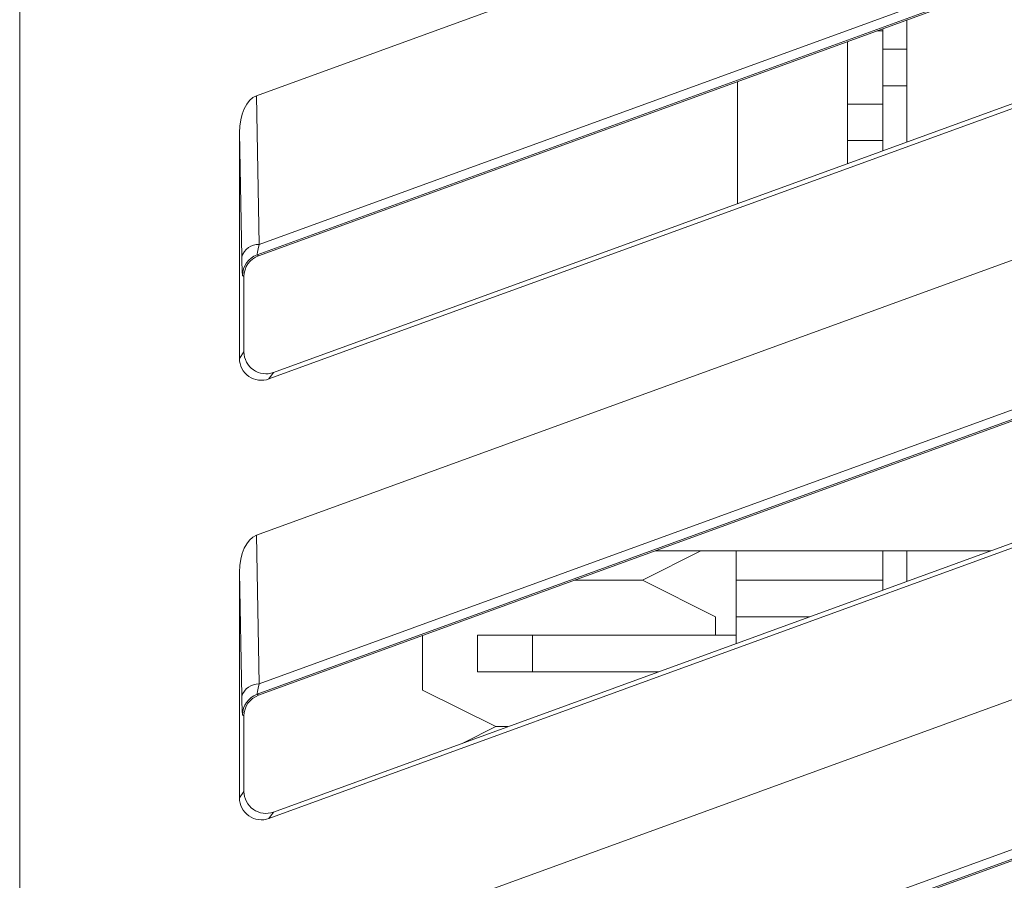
# Model space of a CAD drawing. Header units: millimetres. Extents: x -420 to 420, y -297 to 297.
# Tile 64 of 197: x 16 to 30, y -17 to -6. Entities that reach past the tile are written whole.
import ezdxf

# ---------------------------------------------------------------- set-up
doc = ezdxf.new("R2010")
doc.units = ezdxf.units.MM
doc.header["$MEASUREMENT"] = 0
doc.layers.add('layer 1', color=7, linetype='Continuous')

msp = doc.modelspace()

# ---------------------------------------------------------------- linework, layer by layer
at = {"layer": 'layer 1', "color": 7, "lineweight": 9}
for points in [[(16.1131, -27.9352), (16.1131, -27.9352), (16.1131, 10.8593), (16.1131, 10.8593)], [(19.3611, -6.6448), (19.3611, -6.6448), (38.2701, 0.2377), (38.2701, 0.2377)], [(19.3875, -8.8396), (19.3875, -8.8396), (38.7511, -1.7945), (38.7511, -1.7945)], [(19.3983, -8.6848), (19.3983, -8.6848), (38.2332, -1.8297), (38.2332, -1.8297)], [(38.275, -1.945), (38.275, -1.945), (19.3686, -8.8263), (19.3686, -8.8263)], [(19.5314, -10.5294), (19.5314, -10.5294), (39.0219, -3.4355), (39.0219, -3.4355)], [(38.9572, -3.3901), (38.9572, -3.3901), (19.5934, -10.4405), (19.5934, -10.4405)], [(28.2795, -7.2779), (28.2795, -7.2779), (28.2795, -5.6044), (28.2795, -5.6044)], [(19.3611, -12.6728), (19.3611, -12.6728), (38.2701, -5.7903), (38.2701, -5.7903)], [(27.9482, -5.7536), (27.9482, -5.7536), (27.869, -5.7536), (27.869, -5.7536)], [(27.9482, -5.7249), (27.9482, -5.7249), (27.9482, -5.7536), (27.9482, -5.7536)], [(27.9482, -5.7536), (27.9482, -5.7536), (27.9482, -6.7583), (27.9482, -6.7583)], [(27.4657, -7.5743), (27.4657, -7.5743), (27.4657, -5.9005), (27.4657, -5.9005)], [(27.9482, -6.0048), (27.9482, -6.0048), (28.2795, -6.0048), (28.2795, -6.0048)], [(25.9587, -6.4486), (25.9587, -6.4486), (25.9587, -8.123), (25.9587, -8.123)], [(27.9482, -6.5071), (27.9482, -6.5071), (28.2795, -6.5071), (28.2795, -6.5071)], [(19.3611, -6.6448), (19.2242, -6.6946), (19.127, -6.9041), (19.127, -7.1503)], [(19.3611, -6.6448), (19.2242, -6.6946), (19.127, -6.9041), (19.127, -7.1503)], [(19.3611, -6.6448), (19.2242, -6.6946), (19.127, -6.9041), (19.127, -7.1503)], [(19.3611, -6.6448), (19.2242, -6.6946), (19.127, -6.9044), (19.127, -7.1503)], [(19.3611, -6.6448), (19.2242, -6.6946), (19.127, -6.9044), (19.127, -7.1503)], [(19.3611, -6.6448), (19.2242, -6.6946), (19.127, -6.9044), (19.127, -7.1503)], [(19.3611, -6.6448), (19.2242, -6.6946), (19.127, -6.9044), (19.127, -7.1503)], [(19.3611, -6.6448), (19.2242, -6.6946), (19.127, -6.9044), (19.127, -7.1503)], [(19.3611, -6.6448), (19.2242, -6.6946), (19.127, -6.9044), (19.127, -7.1503)], [(19.3611, -6.6448), (19.2242, -6.6946), (19.127, -6.9044), (19.127, -7.1503)], [(19.3611, -6.6448), (19.2242, -6.6946), (19.127, -6.9044), (19.127, -7.1503)], [(19.3611, -6.6448), (19.2242, -6.6946), (19.127, -6.9044), (19.127, -7.1503)], [(19.3611, -6.6448), (19.2242, -6.6946), (19.127, -6.9044), (19.127, -7.1503)], [(19.3611, -6.6448), (19.2242, -6.6946), (19.127, -6.9044), (19.127, -7.1503)], [(19.3611, -6.6448), (19.2242, -6.6946), (19.127, -6.9044), (19.127, -7.1503)], [(19.3611, -6.6448), (19.2242, -6.6946), (19.127, -6.9044), (19.127, -7.1503)], [(19.3611, -6.6448), (19.2242, -6.6946), (19.127, -6.9044), (19.127, -7.1503)], [(19.3611, -6.6448), (19.2242, -6.6946), (19.127, -6.9044), (19.127, -7.1503)], [(19.3611, -6.6448), (19.2242, -6.6946), (19.127, -6.9044), (19.127, -7.1503)], [(19.3611, -6.6448), (19.2242, -6.6946), (19.127, -6.9044), (19.127, -7.1503)], [(19.3611, -6.6448), (19.2242, -6.6946), (19.127, -6.9044), (19.127, -7.1503)], [(19.3611, -6.6448), (19.3611, -6.6448), (19.3611, -6.6448), (19.3611, -6.6448)], [(19.3611, -6.6448), (19.3611, -6.6448), (19.3983, -8.6848), (19.3983, -8.6848)], [(27.4657, -6.7583), (27.4657, -6.7583), (27.9482, -6.7583), (27.9482, -6.7583)], [(27.9482, -6.7583), (27.9482, -6.7583), (27.9482, -7.2606), (27.9482, -7.2606)], [(19.127, -7.1503), (19.127, -7.1503), (19.127, -7.1503), (19.127, -7.1503)], [(19.127, -7.1503), (19.127, -7.1503), (19.127, -10.2463), (19.127, -10.2463)], [(19.1581, -8.8526), (19.1581, -8.8526), (19.127, -7.1503), (19.127, -7.1503)], [(27.9482, -7.2606), (27.9482, -7.2606), (27.4657, -7.2606), (27.4657, -7.2606)], [(27.9482, -7.2606), (27.9482, -7.2606), (27.9482, -7.3987), (27.9482, -7.3987)], [(19.3875, -14.8675), (19.3875, -14.8675), (38.7511, -7.8224), (38.7511, -7.8224)], [(19.3983, -14.7127), (19.3983, -14.7127), (38.2332, -7.8576), (38.2332, -7.8576)], [(38.275, -7.9729), (38.275, -7.9729), (19.3686, -14.8542), (19.3686, -14.8542)], [(19.3983, -8.6848), (19.2896, -8.6804), (19.1912, -8.7492), (19.1581, -8.8526)], [(19.3983, -8.6848), (19.3754, -8.773), (19.3646, -8.8253), (19.3686, -8.8263)], [(19.3983, -8.6848), (19.3754, -8.773), (19.3646, -8.8253), (19.3686, -8.8263)], [(19.3983, -8.6848), (19.3754, -8.773), (19.3646, -8.8253), (19.3686, -8.8263)], [(19.3983, -8.6848), (19.3754, -8.773), (19.3646, -8.8253), (19.3686, -8.8263)], [(19.3983, -8.6848), (19.3754, -8.773), (19.3646, -8.8253), (19.3686, -8.8263)], [(19.3983, -8.685), (19.3754, -8.773), (19.3646, -8.8253), (19.3686, -8.8263)], [(19.3983, -8.685), (19.3754, -8.773), (19.3646, -8.8253), (19.3686, -8.8263)], [(19.3983, -8.685), (19.3754, -8.773), (19.3646, -8.8253), (19.3686, -8.8263)], [(19.3983, -8.685), (19.3754, -8.773), (19.3646, -8.8253), (19.3686, -8.8263)], [(19.3983, -8.685), (19.3754, -8.773), (19.3646, -8.8253), (19.3686, -8.8263)], [(19.3983, -8.685), (19.3754, -8.773), (19.3646, -8.8253), (19.3686, -8.8263)], [(19.3983, -8.685), (19.3754, -8.773), (19.3646, -8.8253), (19.3686, -8.8263)], [(19.3983, -8.685), (19.3754, -8.773), (19.3646, -8.8253), (19.3686, -8.8263)], [(19.3983, -8.685), (19.3754, -8.773), (19.3646, -8.8253), (19.3686, -8.8265)], [(19.3983, -8.685), (19.3754, -8.773), (19.3646, -8.8253), (19.3686, -8.8265)], [(19.3983, -8.685), (19.3754, -8.773), (19.3646, -8.8253), (19.3686, -8.8265)], [(19.3983, -8.685), (19.3754, -8.773), (19.3646, -8.8253), (19.3686, -8.8265)], [(19.3983, -8.685), (19.3754, -8.773), (19.3646, -8.8253), (19.3686, -8.8265)], [(19.3983, -8.685), (19.3754, -8.773), (19.3646, -8.8253), (19.3686, -8.8265)], [(19.3983, -8.685), (19.3754, -8.773), (19.3646, -8.8253), (19.3686, -8.8265)], [(19.3983, -8.685), (19.3754, -8.773), (19.3646, -8.8253), (19.3686, -8.8265)], [(19.3983, -8.6848), (19.3983, -8.6848), (19.3983, -8.685), (19.3983, -8.685)], [(19.1581, -8.8526), (19.161, -9.0113), (19.1654, -9.106), (19.1703, -9.1094)], [(19.1581, -8.8526), (19.1581, -8.8526), (19.1581, -8.8528), (19.1581, -8.8528)], [(19.1581, -8.8526), (19.161, -9.0113), (19.1654, -9.106), (19.1703, -9.1094)], [(19.1581, -8.8526), (19.161, -9.0113), (19.1654, -9.106), (19.1703, -9.1094)], [(19.1581, -8.8526), (19.161, -9.0113), (19.1654, -9.106), (19.1703, -9.1094)], [(19.1581, -8.8528), (19.161, -9.0113), (19.1654, -9.106), (19.1703, -9.1094)], [(19.1581, -8.8528), (19.161, -9.0113), (19.1654, -9.106), (19.1703, -9.1094)], [(19.1581, -8.8528), (19.161, -9.0113), (19.1654, -9.106), (19.1703, -9.1094)], [(19.1581, -8.8528), (19.161, -9.0113), (19.1654, -9.106), (19.1703, -9.1094)], [(19.1581, -8.8528), (19.161, -9.0113), (19.1654, -9.106), (19.1703, -9.1094)], [(19.1581, -8.8528), (19.161, -9.0113), (19.1654, -9.1062), (19.1703, -9.1094)], [(19.1581, -8.8528), (19.161, -9.0113), (19.1654, -9.1062), (19.1703, -9.1096)], [(19.1581, -8.8528), (19.161, -9.0113), (19.1654, -9.1062), (19.1703, -9.1096)], [(19.1581, -8.8528), (19.161, -9.0113), (19.1654, -9.1062), (19.1703, -9.1096)], [(19.1581, -8.8528), (19.161, -9.0113), (19.1654, -9.1062), (19.1703, -9.1096)], [(19.1581, -8.8528), (19.161, -9.0113), (19.1654, -9.1062), (19.1703, -9.1096)], [(19.1581, -8.8528), (19.161, -9.0113), (19.1654, -9.1062), (19.1703, -9.1096)], [(19.1581, -8.8528), (19.161, -9.0113), (19.1654, -9.1062), (19.1703, -9.1096)], [(19.1581, -8.8528), (19.161, -9.0113), (19.1654, -9.1062), (19.1703, -9.1096)], [(19.1581, -8.8528), (19.161, -9.0113), (19.1654, -9.1062), (19.1703, -9.1096)], [(19.1581, -8.8528), (19.161, -9.0113), (19.1654, -9.1062), (19.1703, -9.1096)], [(19.1581, -8.8528), (19.161, -9.0113), (19.1654, -9.1062), (19.1703, -9.1096)], [(19.3686, -8.8263), (19.2497, -8.8697), (19.1705, -8.9828), (19.1703, -9.1094)], [(19.3875, -8.8396), (19.2684, -8.8827), (19.1892, -8.9959), (19.1892, -9.1226)], [(19.3875, -8.8396), (19.2684, -8.8827), (19.1892, -8.9959), (19.1892, -9.1226)], [(19.3875, -8.8396), (19.2684, -8.8827), (19.1892, -8.9959), (19.1892, -9.1226)], [(19.3875, -8.8396), (19.2684, -8.8827), (19.1892, -8.9959), (19.1892, -9.1226)], [(19.3875, -8.8396), (19.2684, -8.8827), (19.1892, -8.9959), (19.1892, -9.1226)], [(19.3875, -8.8396), (19.2684, -8.8827), (19.1892, -8.9959), (19.1892, -9.1226)], [(19.3875, -8.8396), (19.2684, -8.8827), (19.1892, -8.9959), (19.1892, -9.1226)], [(19.3875, -8.8396), (19.2684, -8.8827), (19.1892, -8.9959), (19.1892, -9.1226)], [(19.3875, -8.8396), (19.2684, -8.8829), (19.1892, -8.9959), (19.1892, -9.1226)], [(19.3875, -8.8396), (19.2684, -8.8829), (19.1892, -8.9959), (19.1892, -9.1226)], [(19.3875, -8.8396), (19.2684, -8.8829), (19.1892, -8.9961), (19.1892, -9.1226)], [(19.3875, -8.8396), (19.2684, -8.8829), (19.1892, -8.9961), (19.1892, -9.1226)], [(19.3875, -8.8396), (19.2684, -8.8829), (19.1892, -8.9961), (19.1892, -9.1226)], [(19.3875, -8.8396), (19.2684, -8.8829), (19.1892, -8.9961), (19.1892, -9.1226)], [(19.3875, -8.8396), (19.2684, -8.8829), (19.1892, -8.9961), (19.1892, -9.1226)], [(19.3875, -8.8396), (19.2684, -8.8829), (19.1892, -8.9961), (19.1892, -9.1226)], [(19.3875, -8.8396), (19.2684, -8.8829), (19.1892, -8.9961), (19.1892, -9.1226)], [(19.3875, -8.8396), (19.2684, -8.8829), (19.1892, -8.9961), (19.1892, -9.1226)], [(19.3875, -8.8396), (19.2684, -8.8829), (19.1892, -8.9961), (19.1892, -9.1226)], [(19.3875, -8.8396), (19.2684, -8.8829), (19.1892, -8.9961), (19.1892, -9.1226)], [(19.3875, -8.8396), (19.2684, -8.8829), (19.1892, -8.9961), (19.1892, -9.1226)], [(19.3686, -8.8263), (19.3686, -8.8263), (19.3686, -8.8265), (19.3686, -8.8265)], [(19.3686, -8.8263), (19.3686, -8.8263), (19.3875, -8.8396), (19.3875, -8.8396)], [(19.3875, -8.8396), (19.3875, -8.8396), (19.3875, -8.8396), (19.3875, -8.8396)], [(19.1703, -9.1094), (19.1703, -9.1094), (19.1703, -9.1096), (19.1703, -9.1096)], [(19.1892, -9.1226), (19.1892, -9.1226), (19.1703, -9.1094), (19.1703, -9.1094)], [(19.1892, -10.1576), (19.1892, -10.1576), (19.1892, -9.1226), (19.1892, -9.1226)], [(19.1892, -9.1226), (19.1892, -9.1226), (19.1892, -9.1226), (19.1892, -9.1226)], [(38.9572, -9.4181), (38.9572, -9.4181), (19.5934, -16.4685), (19.5934, -16.4685)], [(19.5314, -16.5573), (19.5314, -16.5573), (39.0219, -9.4634), (39.0219, -9.4634)], [(19.127, -10.2463), (19.127, -10.2463), (19.1892, -10.1576), (19.1892, -10.1576)], [(19.127, -10.2463), (19.127, -10.2463), (19.127, -10.2463), (19.127, -10.2463)], [(19.1892, -10.1576), (19.1892, -10.1576), (19.1892, -10.1576), (19.1892, -10.1576)], [(19.2555, -10.4932), (19.2555, -10.4932), (19.2555, -10.4932), (19.2555, -10.4932)], [(19.3176, -10.4045), (19.3176, -10.4045), (19.3176, -10.4045), (19.3176, -10.4045)], [(19.5934, -10.4405), (19.5934, -10.4405), (19.5314, -10.5294), (19.5314, -10.5294)], [(19.5314, -10.5294), (19.5314, -10.5294), (19.5314, -10.5294), (19.5314, -10.5294)], [(19.5934, -10.4405), (19.5934, -10.4405), (19.5934, -10.4408), (19.5934, -10.4408)], [(19.3611, -18.7007), (19.3611, -18.7007), (38.2701, -11.8182), (38.2701, -11.8182)], [(19.3611, -12.6728), (19.2242, -12.7226), (19.127, -12.9321), (19.127, -13.1782)], [(19.3611, -12.6728), (19.2242, -12.7226), (19.127, -12.9321), (19.127, -13.1782)], [(19.3611, -12.6728), (19.2242, -12.7226), (19.127, -12.9321), (19.127, -13.1782)], [(19.3611, -12.6728), (19.2242, -12.7226), (19.127, -12.9324), (19.127, -13.1782)], [(19.3611, -12.6728), (19.2242, -12.7226), (19.127, -12.9324), (19.127, -13.1782)], [(19.3611, -12.6728), (19.2242, -12.7226), (19.127, -12.9324), (19.127, -13.1782)], [(19.3611, -12.6728), (19.2242, -12.7226), (19.127, -12.9324), (19.127, -13.1782)], [(19.3611, -12.6728), (19.2242, -12.7226), (19.127, -12.9324), (19.127, -13.1782)], [(19.3611, -12.6728), (19.2242, -12.7226), (19.127, -12.9324), (19.127, -13.1782)], [(19.3611, -12.6728), (19.2242, -12.7226), (19.127, -12.9324), (19.127, -13.1782)], [(19.3611, -12.6728), (19.2242, -12.7226), (19.127, -12.9324), (19.127, -13.1782)], [(19.3611, -12.6728), (19.2242, -12.7226), (19.127, -12.9324), (19.127, -13.1782)], [(19.3611, -12.6728), (19.2242, -12.7226), (19.127, -12.9324), (19.127, -13.1782)], [(19.3611, -12.6728), (19.2242, -12.7226), (19.127, -12.9324), (19.127, -13.1782)], [(19.3611, -12.6728), (19.2242, -12.7226), (19.127, -12.9324), (19.127, -13.1782)], [(19.3611, -12.6728), (19.2242, -12.7226), (19.127, -12.9324), (19.127, -13.1782)], [(19.3611, -12.6728), (19.2242, -12.7226), (19.127, -12.9324), (19.127, -13.1782)], [(19.3611, -12.6728), (19.2242, -12.7226), (19.127, -12.9324), (19.127, -13.1782)], [(19.3611, -12.6728), (19.2242, -12.7226), (19.127, -12.9324), (19.127, -13.1782)], [(19.3611, -12.6728), (19.2242, -12.7226), (19.127, -12.9324), (19.127, -13.1782)], [(19.3611, -12.6728), (19.2242, -12.7226), (19.127, -12.9324), (19.127, -13.1782)], [(19.3611, -12.6728), (19.3611, -12.6728), (19.3611, -12.6728), (19.3611, -12.6728)], [(19.3611, -12.6728), (19.3611, -12.6728), (19.3983, -14.7127), (19.3983, -14.7127)], [(24.6527, -13.2885), (24.6527, -13.2885), (25.4564, -12.8867), (25.4564, -12.8867)], [(29.4304, -12.8867), (29.4304, -12.8867), (24.8313, -12.8867), (24.8313, -12.8867)], [(25.9388, -13.2885), (25.9388, -13.2885), (25.9388, -12.8867), (25.9388, -12.8867)], [(27.9482, -12.8867), (27.9482, -12.8867), (27.9482, -13.2885), (27.9482, -13.2885)], [(28.2795, -13.3058), (28.2795, -13.3058), (28.2795, -12.8867), (28.2795, -12.8867)], [(19.127, -13.1782), (19.127, -13.1782), (19.127, -13.1782), (19.127, -13.1782)], [(19.127, -13.1782), (19.127, -13.1782), (19.127, -16.2742), (19.127, -16.2742)], [(19.1581, -14.8806), (19.1581, -14.8806), (19.127, -13.1782), (19.127, -13.1782)], [(24.6527, -13.2885), (24.6527, -13.2885), (23.7268, -13.2885), (23.7268, -13.2885)], [(25.6573, -13.7909), (25.6573, -13.7909), (24.6527, -13.2885), (24.6527, -13.2885)], [(27.9482, -13.2885), (27.9482, -13.2885), (25.9388, -13.2885), (25.9388, -13.2885)], [(25.9388, -13.7909), (25.9388, -13.7909), (25.9388, -13.2885), (25.9388, -13.2885)], [(27.9482, -13.2885), (27.9482, -13.2885), (27.9482, -13.4266), (27.9482, -13.4266)], [(19.3875, -20.8954), (19.3875, -20.8954), (38.7511, -13.8503), (38.7511, -13.8503)], [(19.3983, -20.7407), (19.3983, -20.7407), (38.2332, -13.8855), (38.2332, -13.8855)], [(25.6573, -13.7909), (25.6573, -13.7909), (25.6573, -14.042), (25.6573, -14.042)], [(26.9472, -13.7909), (26.9472, -13.7909), (25.9388, -13.7909), (25.9388, -13.7909)], [(25.9388, -13.7909), (25.9388, -13.7909), (25.9388, -14.1582), (25.9388, -14.1582)], [(38.275, -14.0009), (38.275, -14.0009), (19.3686, -20.8822), (19.3686, -20.8822)], [(22.3922, -14.042), (22.3922, -14.042), (22.3922, -14.5444), (22.3922, -14.5444)], [(22.3922, -14.042), (22.3922, -14.042), (23.1457, -14.042), (23.1457, -14.042)], [(23.1457, -14.042), (23.1457, -14.042), (23.1457, -14.5444), (23.1457, -14.5444)], [(23.1457, -14.042), (23.1457, -14.042), (25.9388, -14.042), (25.9388, -14.042)], [(21.6387, -14.7955), (21.6387, -14.7955), (21.6387, -14.0483), (21.6387, -14.0483)], [(22.3922, -14.5444), (22.3922, -14.5444), (23.1457, -14.5444), (23.1457, -14.5444)], [(23.1457, -14.5444), (23.1457, -14.5444), (24.8777, -14.5444), (24.8777, -14.5444)], [(19.3983, -14.7127), (19.2896, -14.7083), (19.1912, -14.7771), (19.1581, -14.8806)], [(19.3983, -14.7127), (19.3754, -14.8009), (19.3646, -14.8532), (19.3686, -14.8542)], [(19.3983, -14.7127), (19.3754, -14.8009), (19.3646, -14.8532), (19.3686, -14.8542)], [(19.3983, -14.7127), (19.3754, -14.8009), (19.3646, -14.8532), (19.3686, -14.8542)], [(19.3983, -14.7127), (19.3754, -14.8009), (19.3646, -14.8532), (19.3686, -14.8542)], [(19.3983, -14.7127), (19.3754, -14.8009), (19.3646, -14.8532), (19.3686, -14.8542)], [(19.3983, -14.7129), (19.3754, -14.8009), (19.3646, -14.8532), (19.3686, -14.8542)], [(19.3983, -14.7129), (19.3754, -14.8009), (19.3646, -14.8532), (19.3686, -14.8542)], [(19.3983, -14.7129), (19.3754, -14.8009), (19.3646, -14.8532), (19.3686, -14.8542)], [(19.3983, -14.7129), (19.3754, -14.8009), (19.3646, -14.8532), (19.3686, -14.8542)], [(19.3983, -14.7129), (19.3754, -14.8009), (19.3646, -14.8532), (19.3686, -14.8542)], [(19.3983, -14.7129), (19.3754, -14.8009), (19.3646, -14.8532), (19.3686, -14.8542)], [(19.3983, -14.7129), (19.3754, -14.8009), (19.3646, -14.8532), (19.3686, -14.8542)], [(19.3983, -14.7129), (19.3754, -14.8009), (19.3646, -14.8532), (19.3686, -14.8542)], [(19.3983, -14.7129), (19.3754, -14.8009), (19.3646, -14.8532), (19.3686, -14.8544)], [(19.3983, -14.7129), (19.3754, -14.8009), (19.3646, -14.8532), (19.3686, -14.8544)], [(19.3983, -14.7129), (19.3754, -14.8009), (19.3646, -14.8532), (19.3686, -14.8544)], [(19.3983, -14.7129), (19.3754, -14.8009), (19.3646, -14.8532), (19.3686, -14.8544)], [(19.3983, -14.7129), (19.3754, -14.8009), (19.3646, -14.8532), (19.3686, -14.8544)], [(19.3983, -14.7129), (19.3754, -14.8009), (19.3646, -14.8532), (19.3686, -14.8544)], [(19.3983, -14.7129), (19.3754, -14.8009), (19.3646, -14.8532), (19.3686, -14.8544)], [(19.3983, -14.7129), (19.3754, -14.8009), (19.3646, -14.8532), (19.3686, -14.8544)], [(19.3983, -14.7127), (19.3983, -14.7127), (19.3983, -14.7129), (19.3983, -14.7129)], [(21.6387, -14.7955), (21.6387, -14.7955), (22.6434, -15.2979), (22.6434, -15.2979)], [(19.1581, -14.8806), (19.161, -15.0393), (19.1654, -15.1339), (19.1703, -15.1373)], [(19.1581, -14.8806), (19.1581, -14.8806), (19.1581, -14.8808), (19.1581, -14.8808)], [(19.1581, -14.8806), (19.161, -15.0393), (19.1654, -15.1339), (19.1703, -15.1373)], [(19.1581, -14.8806), (19.161, -15.0393), (19.1654, -15.1339), (19.1703, -15.1373)], [(19.1581, -14.8806), (19.161, -15.0393), (19.1654, -15.1339), (19.1703, -15.1373)], [(19.1581, -14.8808), (19.161, -15.0393), (19.1654, -15.1339), (19.1703, -15.1373)], [(19.1581, -14.8808), (19.161, -15.0393), (19.1654, -15.1339), (19.1703, -15.1373)], [(19.1581, -14.8808), (19.161, -15.0393), (19.1654, -15.1339), (19.1703, -15.1373)], [(19.1581, -14.8808), (19.161, -15.0393), (19.1654, -15.1339), (19.1703, -15.1373)], [(19.1581, -14.8808), (19.161, -15.0393), (19.1654, -15.1339), (19.1703, -15.1373)], [(19.1581, -14.8808), (19.161, -15.0393), (19.1654, -15.1341), (19.1703, -15.1373)], [(19.1581, -14.8808), (19.161, -15.0393), (19.1654, -15.1341), (19.1703, -15.1375)], [(19.1581, -14.8808), (19.161, -15.0393), (19.1654, -15.1341), (19.1703, -15.1375)], [(19.1581, -14.8808), (19.161, -15.0393), (19.1654, -15.1341), (19.1703, -15.1375)], [(19.1581, -14.8808), (19.161, -15.0393), (19.1654, -15.1341), (19.1703, -15.1375)], [(19.1581, -14.8808), (19.161, -15.0393), (19.1654, -15.1341), (19.1703, -15.1375)], [(19.1581, -14.8808), (19.161, -15.0393), (19.1654, -15.1341), (19.1703, -15.1375)], [(19.1581, -14.8808), (19.161, -15.0393), (19.1654, -15.1341), (19.1703, -15.1375)], [(19.1581, -14.8808), (19.161, -15.0393), (19.1654, -15.1341), (19.1703, -15.1375)], [(19.1581, -14.8808), (19.161, -15.0393), (19.1654, -15.1341), (19.1703, -15.1375)], [(19.1581, -14.8808), (19.161, -15.0393), (19.1654, -15.1341), (19.1703, -15.1375)], [(19.1581, -14.8808), (19.161, -15.0393), (19.1654, -15.1341), (19.1703, -15.1375)], [(19.3686, -14.8542), (19.2497, -14.8976), (19.1705, -15.0107), (19.1703, -15.1373)], [(19.3875, -14.8675), (19.2684, -14.9107), (19.1892, -15.0238), (19.1892, -15.1506)], [(19.3875, -14.8675), (19.2684, -14.9107), (19.1892, -15.0238), (19.1892, -15.1506)], [(19.3875, -14.8675), (19.2684, -14.9107), (19.1892, -15.0238), (19.1892, -15.1506)], [(19.3875, -14.8675), (19.2684, -14.9107), (19.1892, -15.0238), (19.1892, -15.1506)], [(19.3875, -14.8675), (19.2684, -14.9107), (19.1892, -15.0238), (19.1892, -15.1506)], [(19.3875, -14.8675), (19.2684, -14.9107), (19.1892, -15.0238), (19.1892, -15.1506)], [(19.3875, -14.8675), (19.2684, -14.9107), (19.1892, -15.0238), (19.1892, -15.1506)], [(19.3875, -14.8675), (19.2684, -14.9107), (19.1892, -15.0238), (19.1892, -15.1506)], [(19.3875, -14.8675), (19.2684, -14.9108), (19.1892, -15.0238), (19.1892, -15.1506)], [(19.3875, -14.8675), (19.2684, -14.9108), (19.1892, -15.0238), (19.1892, -15.1506)], [(19.3875, -14.8675), (19.2684, -14.9108), (19.1892, -15.024), (19.1892, -15.1506)], [(19.3875, -14.8675), (19.2684, -14.9108), (19.1892, -15.024), (19.1892, -15.1506)], [(19.3875, -14.8675), (19.2684, -14.9108), (19.1892, -15.024), (19.1892, -15.1506)], [(19.3875, -14.8675), (19.2684, -14.9108), (19.1892, -15.024), (19.1892, -15.1506)], [(19.3875, -14.8675), (19.2684, -14.9108), (19.1892, -15.024), (19.1892, -15.1506)], [(19.3875, -14.8675), (19.2684, -14.9108), (19.1892, -15.024), (19.1892, -15.1506)], [(19.3875, -14.8675), (19.2684, -14.9108), (19.1892, -15.024), (19.1892, -15.1506)], [(19.3875, -14.8675), (19.2684, -14.9108), (19.1892, -15.024), (19.1892, -15.1506)], [(19.3875, -14.8675), (19.2684, -14.9108), (19.1892, -15.024), (19.1892, -15.1506)], [(19.3875, -14.8675), (19.2684, -14.9108), (19.1892, -15.024), (19.1892, -15.1506)], [(19.3875, -14.8675), (19.2684, -14.9108), (19.1892, -15.024), (19.1892, -15.1506)], [(19.3686, -14.8542), (19.3686, -14.8542), (19.3686, -14.8544), (19.3686, -14.8544)], [(19.3686, -14.8542), (19.3686, -14.8542), (19.3875, -14.8675), (19.3875, -14.8675)], [(19.3875, -14.8675), (19.3875, -14.8675), (19.3875, -14.8675), (19.3875, -14.8675)], [(19.1703, -15.1373), (19.1703, -15.1373), (19.1703, -15.1375), (19.1703, -15.1375)], [(19.1892, -15.1506), (19.1892, -15.1506), (19.1703, -15.1373), (19.1703, -15.1373)], [(19.1892, -16.1856), (19.1892, -16.1856), (19.1892, -15.1506), (19.1892, -15.1506)], [(19.1892, -15.1506), (19.1892, -15.1506), (19.1892, -15.1506), (19.1892, -15.1506)], [(22.6434, -15.2979), (22.6434, -15.2979), (22.2009, -15.5191), (22.2009, -15.5191)], [(22.8085, -15.2979), (22.8085, -15.2979), (22.6434, -15.2979), (22.6434, -15.2979)], [(19.5314, -22.5852), (19.5314, -22.5852), (39.0219, -15.4914), (39.0219, -15.4914)], [(38.9572, -15.446), (38.9572, -15.446), (19.5934, -22.4964), (19.5934, -22.4964)], [(19.127, -16.2742), (19.127, -16.2742), (19.1892, -16.1856), (19.1892, -16.1856)], [(19.1892, -16.1856), (19.1892, -16.1856), (19.1892, -16.1856), (19.1892, -16.1856)], [(19.127, -16.2742), (19.127, -16.2742), (19.127, -16.2742), (19.127, -16.2742)], [(19.3176, -16.4323), (19.3176, -16.4323), (19.3176, -16.4323), (19.3176, -16.4323)], [(19.5934, -16.4685), (19.5934, -16.4685), (19.5314, -16.5573), (19.5314, -16.5573)], [(19.5934, -16.4685), (19.5934, -16.4685), (19.5934, -16.4686), (19.5934, -16.4686)], [(19.2555, -16.5211), (19.2555, -16.5211), (19.2555, -16.5211), (19.2555, -16.5211)], [(19.5314, -16.5573), (19.5314, -16.5573), (19.5314, -16.5573), (19.5314, -16.5573)]]:
    msp.add_open_spline(points, degree=3, dxfattribs=at)
for points in [[(19.127, -10.2463), (19.127, -10.3445), (19.1749, -10.4368), (19.2555, -10.4932), (19.2555, -10.4932), (19.336, -10.5494), (19.4389, -10.563), (19.5314, -10.5294)], [(19.127, -10.2463), (19.127, -10.3445), (19.1749, -10.4368), (19.2555, -10.4932), (19.2555, -10.4932), (19.336, -10.5494), (19.4389, -10.563), (19.5314, -10.5294)], [(19.127, -10.2463), (19.127, -10.3445), (19.1749, -10.4368), (19.2555, -10.4932), (19.2555, -10.4932), (19.336, -10.5494), (19.4389, -10.563), (19.5314, -10.5294)], [(19.127, -10.2463), (19.127, -10.3447), (19.1749, -10.4368), (19.2555, -10.4932), (19.2555, -10.4932), (19.336, -10.5494), (19.4389, -10.563), (19.5314, -10.5294)], [(19.127, -10.2463), (19.127, -10.3447), (19.1749, -10.4368), (19.2555, -10.4932), (19.2555, -10.4932), (19.336, -10.5494), (19.4389, -10.5632), (19.5314, -10.5294)], [(19.127, -10.2463), (19.127, -10.3447), (19.1749, -10.4368), (19.2555, -10.4932), (19.2555, -10.4932), (19.336, -10.5494), (19.4389, -10.5632), (19.5314, -10.5294)], [(19.127, -10.2463), (19.127, -10.3447), (19.1749, -10.4368), (19.2555, -10.4932), (19.2555, -10.4932), (19.336, -10.5494), (19.4389, -10.5632), (19.5314, -10.5294)], [(19.127, -10.2463), (19.127, -10.3447), (19.1749, -10.4368), (19.2555, -10.4932), (19.2555, -10.4932), (19.336, -10.5494), (19.4389, -10.5632), (19.5314, -10.5294)], [(19.127, -10.2463), (19.127, -10.3447), (19.1749, -10.4368), (19.2555, -10.4932), (19.2555, -10.4932), (19.336, -10.5494), (19.4389, -10.5632), (19.5314, -10.5294)], [(19.127, -10.2463), (19.127, -10.3447), (19.1749, -10.4368), (19.2555, -10.4932), (19.2555, -10.4932), (19.336, -10.5494), (19.4389, -10.5632), (19.5314, -10.5294)], [(19.127, -10.2463), (19.127, -10.3447), (19.1749, -10.4368), (19.2555, -10.4932), (19.2555, -10.4932), (19.336, -10.5494), (19.4389, -10.5632), (19.5314, -10.5294)], [(19.127, -10.2463), (19.127, -10.3447), (19.1749, -10.4368), (19.2555, -10.4932), (19.2555, -10.4932), (19.336, -10.5494), (19.4389, -10.5632), (19.5314, -10.5294)], [(19.127, -10.2463), (19.127, -10.3447), (19.1749, -10.4368), (19.2555, -10.4932), (19.2555, -10.4932), (19.336, -10.5494), (19.4389, -10.5632), (19.5314, -10.5294)], [(19.127, -10.2463), (19.127, -10.3447), (19.1749, -10.4368), (19.2555, -10.4932), (19.2555, -10.4932), (19.336, -10.5494), (19.4389, -10.5632), (19.5314, -10.5294)], [(19.127, -10.2463), (19.127, -10.3447), (19.1749, -10.4368), (19.2555, -10.4932), (19.2555, -10.4932), (19.336, -10.5494), (19.4389, -10.5632), (19.5314, -10.5294)], [(19.127, -10.2463), (19.127, -10.3447), (19.1749, -10.4368), (19.2555, -10.4932), (19.2555, -10.4932), (19.336, -10.5494), (19.4389, -10.5632), (19.5314, -10.5294)], [(19.127, -10.2463), (19.127, -10.3447), (19.1749, -10.4368), (19.2555, -10.4932), (19.2555, -10.4932), (19.336, -10.5494), (19.4389, -10.5632), (19.5314, -10.5294)], [(19.127, -10.2463), (19.127, -10.3447), (19.1749, -10.4368), (19.2555, -10.4932), (19.2555, -10.4932), (19.336, -10.5494), (19.4389, -10.5632), (19.5314, -10.5294)], [(19.127, -10.2463), (19.127, -10.3447), (19.1749, -10.4368), (19.2555, -10.4932), (19.2555, -10.4932), (19.336, -10.5494), (19.4389, -10.5632), (19.5314, -10.5294)], [(19.127, -10.2463), (19.127, -10.3447), (19.1749, -10.4368), (19.2555, -10.4932), (19.2555, -10.4932), (19.336, -10.5494), (19.4389, -10.5632), (19.5314, -10.5294)], [(19.127, -10.2463), (19.127, -10.3447), (19.1749, -10.4368), (19.2555, -10.4932), (19.2555, -10.4932), (19.336, -10.5494), (19.4389, -10.5632), (19.5314, -10.5294)], [(19.1892, -10.1576), (19.1892, -10.256), (19.237, -10.3481), (19.3176, -10.4045), (19.3176, -10.4045), (19.3982, -10.4609), (19.501, -10.4743), (19.5934, -10.4405)], [(19.1892, -10.1576), (19.1892, -10.256), (19.237, -10.3481), (19.3176, -10.4045), (19.3176, -10.4045), (19.3982, -10.4609), (19.501, -10.4743), (19.5934, -10.4405)], [(19.1892, -10.1576), (19.1892, -10.256), (19.237, -10.3481), (19.3176, -10.4045), (19.3176, -10.4045), (19.3982, -10.4609), (19.501, -10.4743), (19.5934, -10.4405)], [(19.1892, -10.1576), (19.1892, -10.256), (19.237, -10.3481), (19.3176, -10.4045), (19.3176, -10.4045), (19.3982, -10.4609), (19.501, -10.4743), (19.5934, -10.4405)], [(19.1892, -10.1576), (19.1892, -10.256), (19.237, -10.3481), (19.3176, -10.4045), (19.3176, -10.4045), (19.3982, -10.4609), (19.501, -10.4743), (19.5934, -10.4405)], [(19.1892, -10.1576), (19.1892, -10.256), (19.237, -10.3481), (19.3176, -10.4045), (19.3176, -10.4045), (19.3982, -10.4609), (19.501, -10.4743), (19.5934, -10.4405)], [(19.1892, -10.1576), (19.1892, -10.256), (19.237, -10.3481), (19.3176, -10.4045), (19.3176, -10.4045), (19.3982, -10.4609), (19.501, -10.4743), (19.5934, -10.4405)], [(19.1892, -10.1576), (19.1892, -10.256), (19.237, -10.3481), (19.3176, -10.4045), (19.3176, -10.4045), (19.3982, -10.4609), (19.501, -10.4743), (19.5934, -10.4405)], [(19.1892, -10.1576), (19.1892, -10.256), (19.237, -10.3481), (19.3176, -10.4045), (19.3176, -10.4045), (19.3982, -10.4609), (19.501, -10.4743), (19.5934, -10.4405)], [(19.1892, -10.1576), (19.1892, -10.256), (19.237, -10.3481), (19.3176, -10.4045), (19.3176, -10.4045), (19.3982, -10.4609), (19.501, -10.4743), (19.5934, -10.4405)], [(19.1892, -10.1576), (19.1892, -10.256), (19.237, -10.3481), (19.3176, -10.4045), (19.3176, -10.4045), (19.3982, -10.4609), (19.501, -10.4743), (19.5934, -10.4405)], [(19.1892, -10.1576), (19.1892, -10.256), (19.237, -10.3481), (19.3176, -10.4045), (19.3176, -10.4045), (19.3982, -10.4609), (19.501, -10.4743), (19.5934, -10.4408)], [(19.1892, -10.1576), (19.1892, -10.256), (19.237, -10.3481), (19.3176, -10.4045), (19.3176, -10.4045), (19.3982, -10.4609), (19.501, -10.4743), (19.5934, -10.4408)], [(19.1892, -10.1576), (19.1892, -10.256), (19.237, -10.3481), (19.3176, -10.4045), (19.3176, -10.4045), (19.3982, -10.4609), (19.501, -10.4743), (19.5934, -10.4408)], [(19.1892, -10.1576), (19.1892, -10.256), (19.237, -10.3481), (19.3176, -10.4045), (19.3176, -10.4045), (19.3982, -10.4609), (19.501, -10.4743), (19.5934, -10.4408)], [(19.1892, -10.1576), (19.1892, -10.256), (19.237, -10.3481), (19.3176, -10.4045), (19.3176, -10.4045), (19.3982, -10.4609), (19.501, -10.4743), (19.5934, -10.4408)], [(19.1892, -10.1576), (19.1892, -10.256), (19.237, -10.3481), (19.3176, -10.4045), (19.3176, -10.4045), (19.3982, -10.4609), (19.501, -10.4743), (19.5934, -10.4408)], [(19.1892, -10.1576), (19.1892, -10.256), (19.237, -10.3481), (19.3176, -10.4045), (19.3176, -10.4045), (19.3982, -10.4609), (19.501, -10.4743), (19.5934, -10.4408)], [(19.1892, -10.1576), (19.1892, -10.256), (19.237, -10.3481), (19.3176, -10.4045), (19.3176, -10.4045), (19.3982, -10.4609), (19.501, -10.4743), (19.5934, -10.4408)], [(19.1892, -10.1576), (19.1892, -10.256), (19.237, -10.3481), (19.3176, -10.4045), (19.3176, -10.4045), (19.3982, -10.4609), (19.501, -10.4743), (19.5934, -10.4408)], [(19.1892, -10.1576), (19.1892, -10.256), (19.237, -10.3481), (19.3176, -10.4045), (19.3176, -10.4045), (19.3982, -10.4609), (19.501, -10.4743), (19.5934, -10.4408)], [(19.1892, -16.1856), (19.1892, -16.2838), (19.237, -16.376), (19.3176, -16.4323), (19.3176, -16.4323), (19.3982, -16.4888), (19.501, -16.5023), (19.5934, -16.4685)], [(19.1892, -16.1856), (19.1892, -16.2838), (19.237, -16.376), (19.3176, -16.4323), (19.3176, -16.4323), (19.3982, -16.4888), (19.501, -16.5023), (19.5934, -16.4685)], [(19.1892, -16.1856), (19.1892, -16.2838), (19.237, -16.376), (19.3176, -16.4323), (19.3176, -16.4323), (19.3982, -16.4888), (19.501, -16.5023), (19.5934, -16.4685)], [(19.1892, -16.1856), (19.1892, -16.2838), (19.237, -16.376), (19.3176, -16.4323), (19.3176, -16.4323), (19.3982, -16.4888), (19.501, -16.5023), (19.5934, -16.4685)], [(19.1892, -16.1856), (19.1892, -16.2838), (19.237, -16.376), (19.3176, -16.4323), (19.3176, -16.4323), (19.3982, -16.4888), (19.501, -16.5023), (19.5934, -16.4685)], [(19.1892, -16.1856), (19.1892, -16.2838), (19.237, -16.376), (19.3176, -16.4323), (19.3176, -16.4323), (19.3982, -16.4888), (19.501, -16.5023), (19.5934, -16.4685)], [(19.1892, -16.1856), (19.1892, -16.2838), (19.237, -16.376), (19.3176, -16.4323), (19.3176, -16.4323), (19.3982, -16.4888), (19.501, -16.5023), (19.5934, -16.4685)], [(19.1892, -16.1856), (19.1892, -16.2838), (19.237, -16.376), (19.3176, -16.4323), (19.3176, -16.4323), (19.3982, -16.4888), (19.501, -16.5023), (19.5934, -16.4685)], [(19.1892, -16.1856), (19.1892, -16.2838), (19.237, -16.376), (19.3176, -16.4323), (19.3176, -16.4323), (19.3982, -16.4888), (19.501, -16.5023), (19.5934, -16.4685)], [(19.1892, -16.1856), (19.1892, -16.2838), (19.237, -16.376), (19.3176, -16.4323), (19.3176, -16.4323), (19.3982, -16.4888), (19.501, -16.5023), (19.5934, -16.4685)], [(19.1892, -16.1856), (19.1892, -16.2838), (19.237, -16.376), (19.3176, -16.4323), (19.3176, -16.4323), (19.3982, -16.4888), (19.501, -16.5023), (19.5934, -16.4685)], [(19.1892, -16.1856), (19.1892, -16.2838), (19.237, -16.376), (19.3176, -16.4323), (19.3176, -16.4323), (19.3982, -16.4888), (19.501, -16.5023), (19.5934, -16.4686)], [(19.1892, -16.1856), (19.1892, -16.2838), (19.237, -16.376), (19.3176, -16.4323), (19.3176, -16.4323), (19.3982, -16.4888), (19.501, -16.5023), (19.5934, -16.4686)], [(19.1892, -16.1856), (19.1892, -16.2838), (19.237, -16.376), (19.3176, -16.4323), (19.3176, -16.4323), (19.3982, -16.4888), (19.501, -16.5023), (19.5934, -16.4686)], [(19.1892, -16.1856), (19.1892, -16.2838), (19.237, -16.376), (19.3176, -16.4323), (19.3176, -16.4323), (19.3982, -16.4888), (19.501, -16.5023), (19.5934, -16.4686)], [(19.1892, -16.1856), (19.1892, -16.2838), (19.237, -16.376), (19.3176, -16.4323), (19.3176, -16.4323), (19.3982, -16.4888), (19.501, -16.5023), (19.5934, -16.4686)], [(19.1892, -16.1856), (19.1892, -16.2838), (19.237, -16.376), (19.3176, -16.4323), (19.3176, -16.4323), (19.3982, -16.4888), (19.501, -16.5023), (19.5934, -16.4686)], [(19.1892, -16.1856), (19.1892, -16.2838), (19.237, -16.376), (19.3176, -16.4323), (19.3176, -16.4323), (19.3982, -16.4888), (19.501, -16.5023), (19.5934, -16.4686)], [(19.1892, -16.1856), (19.1892, -16.2838), (19.237, -16.376), (19.3176, -16.4323), (19.3176, -16.4323), (19.3982, -16.4888), (19.501, -16.5023), (19.5934, -16.4686)], [(19.1892, -16.1856), (19.1892, -16.2838), (19.237, -16.376), (19.3176, -16.4323), (19.3176, -16.4323), (19.3982, -16.4888), (19.501, -16.5023), (19.5934, -16.4686)], [(19.1892, -16.1856), (19.1892, -16.2838), (19.237, -16.376), (19.3176, -16.4323), (19.3176, -16.4323), (19.3982, -16.4888), (19.501, -16.5023), (19.5934, -16.4686)], [(19.127, -16.2742), (19.127, -16.3724), (19.1749, -16.4647), (19.2555, -16.5211), (19.2555, -16.5211), (19.336, -16.5774), (19.4389, -16.5909), (19.5314, -16.5573)], [(19.127, -16.2742), (19.127, -16.3724), (19.1749, -16.4647), (19.2555, -16.5211), (19.2555, -16.5211), (19.336, -16.5774), (19.4389, -16.5909), (19.5314, -16.5573)], [(19.127, -16.2742), (19.127, -16.3724), (19.1749, -16.4647), (19.2555, -16.5211), (19.2555, -16.5211), (19.336, -16.5774), (19.4389, -16.5909), (19.5314, -16.5573)], [(19.127, -16.2742), (19.127, -16.3726), (19.1749, -16.4647), (19.2555, -16.5211), (19.2555, -16.5211), (19.336, -16.5774), (19.4389, -16.5909), (19.5314, -16.5573)], [(19.127, -16.2742), (19.127, -16.3726), (19.1749, -16.4647), (19.2555, -16.5211), (19.2555, -16.5211), (19.336, -16.5774), (19.4389, -16.5911), (19.5314, -16.5573)], [(19.127, -16.2742), (19.127, -16.3726), (19.1749, -16.4647), (19.2555, -16.5211), (19.2555, -16.5211), (19.336, -16.5774), (19.4389, -16.5911), (19.5314, -16.5573)], [(19.127, -16.2742), (19.127, -16.3726), (19.1749, -16.4647), (19.2555, -16.5211), (19.2555, -16.5211), (19.336, -16.5774), (19.4389, -16.5911), (19.5314, -16.5573)], [(19.127, -16.2742), (19.127, -16.3726), (19.1749, -16.4647), (19.2555, -16.5211), (19.2555, -16.5211), (19.336, -16.5774), (19.4389, -16.5911), (19.5314, -16.5573)], [(19.127, -16.2742), (19.127, -16.3726), (19.1749, -16.4647), (19.2555, -16.5211), (19.2555, -16.5211), (19.336, -16.5774), (19.4389, -16.5911), (19.5314, -16.5573)], [(19.127, -16.2742), (19.127, -16.3726), (19.1749, -16.4647), (19.2555, -16.5211), (19.2555, -16.5211), (19.336, -16.5774), (19.4389, -16.5911), (19.5314, -16.5573)], [(19.127, -16.2742), (19.127, -16.3726), (19.1749, -16.4647), (19.2555, -16.5211), (19.2555, -16.5211), (19.336, -16.5774), (19.4389, -16.5911), (19.5314, -16.5573)], [(19.127, -16.2742), (19.127, -16.3726), (19.1749, -16.4647), (19.2555, -16.5211), (19.2555, -16.5211), (19.336, -16.5774), (19.4389, -16.5911), (19.5314, -16.5573)], [(19.127, -16.2742), (19.127, -16.3726), (19.1749, -16.4647), (19.2555, -16.5211), (19.2555, -16.5211), (19.336, -16.5774), (19.4389, -16.5911), (19.5314, -16.5573)], [(19.127, -16.2742), (19.127, -16.3726), (19.1749, -16.4647), (19.2555, -16.5211), (19.2555, -16.5211), (19.336, -16.5774), (19.4389, -16.5911), (19.5314, -16.5573)], [(19.127, -16.2742), (19.127, -16.3726), (19.1749, -16.4647), (19.2555, -16.5211), (19.2555, -16.5211), (19.336, -16.5774), (19.4389, -16.5911), (19.5314, -16.5573)], [(19.127, -16.2742), (19.127, -16.3726), (19.1749, -16.4647), (19.2555, -16.5211), (19.2555, -16.5211), (19.336, -16.5774), (19.4389, -16.5911), (19.5314, -16.5573)], [(19.127, -16.2742), (19.127, -16.3726), (19.1749, -16.4647), (19.2555, -16.5211), (19.2555, -16.5211), (19.336, -16.5774), (19.4389, -16.5911), (19.5314, -16.5573)], [(19.127, -16.2742), (19.127, -16.3726), (19.1749, -16.4647), (19.2555, -16.5211), (19.2555, -16.5211), (19.336, -16.5774), (19.4389, -16.5911), (19.5314, -16.5573)], [(19.127, -16.2742), (19.127, -16.3726), (19.1749, -16.4647), (19.2555, -16.5211), (19.2555, -16.5211), (19.336, -16.5774), (19.4389, -16.5911), (19.5314, -16.5573)], [(19.127, -16.2742), (19.127, -16.3726), (19.1749, -16.4647), (19.2555, -16.5211), (19.2555, -16.5211), (19.336, -16.5774), (19.4389, -16.5911), (19.5314, -16.5573)], [(19.127, -16.2742), (19.127, -16.3726), (19.1749, -16.4647), (19.2555, -16.5211), (19.2555, -16.5211), (19.336, -16.5774), (19.4389, -16.5911), (19.5314, -16.5573)]]:
    msp.add_open_spline(points, degree=3, knots=[0, 0, 0, 0, 0.3333333, 0.3333333, 0.3333333, 0.3333333, 1, 1, 1, 1], dxfattribs=at)

doc.saveas('drawing.dxf')
